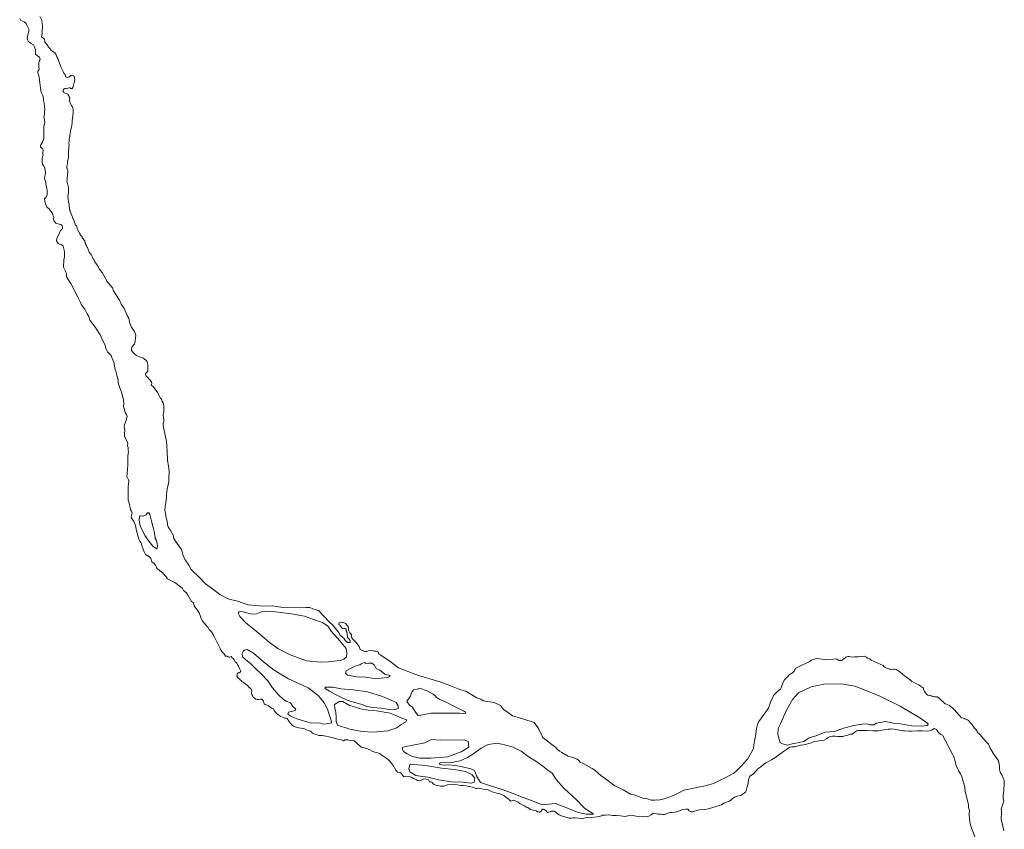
# Model space of a CAD drawing. Header units: metres. Extents: x 347609 to 404409, y 8547781 to 8605413.
# Tile 36 of 37: x 394086 to 395048, y 8601593 to 8602385. Entities that reach past the tile are written whole.
import ezdxf

# ---------------------------------------------------------------- set-up
doc = ezdxf.new("R2010")
doc.units = ezdxf.units.M
doc.layers.get('0').update_dxf_attribs({"color": 3})
doc.layers.add('01. RIO', color=7, linetype='Continuous', lineweight=5, true_color=0x2776bb)

# ---------------------------------------------------------------- blocks, each defined once
blk = doc.blocks.new('REIORORI')
at = {"layer": '01. RIO', "color": 152, "lineweight": 15, "true_color": 0x2776bb, "flags": 128}
blk.add_lwpolyline([(394105.28, 8602387.8), (394107.61, 8602383.08), (394107.33, 8602382.19), (394107.61, 8602380.76), (394107.95, 8602378.3), (394107.74, 8602376.45), (394107.54, 8602375.15), (394107.54, 8602373.99), (394107.61, 8602371.12), (394107.61, 8602370.98), (394107.27, 8602369.41), (394106.99, 8602367.91), (394108.15, 8602366.95), (394109.18, 8602366.27), (394109.86, 8602365.38), (394110, 8602363.94), (394110.2, 8602362.57), (394112.6, 8602359.57), (394113.07, 8602358.88), (394115.88, 8602355.6), (394116.08, 8602354.71), (394120.05, 8602352.12), (394121.21, 8602350.34), (394121.96, 8602348.42), (394122.71, 8602346.65), (394123.53, 8602344.73), (394124.97, 8602340.49), (394125.72, 8602338.65), (394126.74, 8602336.67), (394127.5, 8602335.09), (394128.04, 8602333.86), (394128.66, 8602332.36), (394130.17, 8602330.96), (394130.29, 8602328.8), (394132.32, 8602327.97), (394134.12, 8602328.68), (394136.03, 8602330.36), (394138.78, 8602329.52), (394139.26, 8602327.61), (394139.38, 8602325.33), (394138.9, 8602323.3), (394138.9, 8602323.06), (394138.18, 8602320.67), (394137.4, 8602318.17), (394136.97, 8602317.42), (394135.64, 8602317.38), (394135.02, 8602317.85), (394134.31, 8602317.93), (394130.88, 8602317.35), (394129.71, 8602317.31), (394129.16, 8602316.84), (394128.53, 8602316.37), (394128.1, 8602315.59), (394128.1, 8602314.81), (394128.65, 8602313.83), (394128.96, 8602313.05), (394130.53, 8602312.42), (394131.89, 8602312.03), (394132.83, 8602311.72), (394132.95, 8602310.92), (394133.66, 8602310.25), (394134.08, 8602309.07), (394134.47, 8602308.17), (394134.27, 8602306.52), (394134.31, 8602305.08), (394134.43, 8602304.77), (394134.98, 8602302.81), (394136.42, 8602300.04), (394137.09, 8602299.06), (394137.52, 8602298.17), (394137.75, 8602296.92), (394137.87, 8602295.28), (394137.95, 8602293.48), (394137.91, 8602292.38), (394137.67, 8602291.53), (394137.48, 8602290.59), (394136.89, 8602285.86), (394136.77, 8602283.56), (394136.58, 8602281.45), (394136.19, 8602279.61), (394135.52, 8602277.31), (394135.29, 8602275.94), (394134.55, 8602270.86), (394133.92, 8602267.89), (394133.96, 8602266.02), (394133.73, 8602264.22), (394133.85, 8602262.27), (394133.65, 8602260.51), (394133.53, 8602258.48), (394133.42, 8602256.41), (394133.36, 8602249.45), (394132.8, 8602248.62), (394132.36, 8602245.59), (394132.24, 8602244.1), (394131.89, 8602242.54), (394131.58, 8602240.98), (394131.74, 8602239.18), (394131.81, 8602238.99), (394132.32, 8602237.66), (394132.6, 8602236.41), (394132.67, 8602235.78), (394132.05, 8602229.65), (394131.81, 8602228.09), (394131.78, 8602226.64), (394132.32, 8602224.38), (394132.63, 8602223.24), (394132.95, 8602221.92), (394133.22, 8602220.08), (394133.3, 8602219.26), (394133.42, 8602216.53), (394133.3, 8602215.98), (394132.75, 8602211.29), (394132.79, 8602210.2), (394132.99, 8602208.24), (394133.26, 8602206.68), (394133.34, 8602206.21), (394133.85, 8602204.34), (394133.91, 8602201.92), (394134.35, 8602200.2), (394134.58, 8602197.93), (394135.09, 8602196.92), (394135.68, 8602195.74), (394135.76, 8602194.77), (394137.05, 8602191.33), (394137.59, 8602190.32), (394138.02, 8602189.57), (394139.86, 8602184.57), (394140.25, 8602183.79), (394140.99, 8602182.85), (394141.3, 8602182.19), (394141.5, 8602181.64), (394141.7, 8602181.02), (394141.89, 8602180.16), (394142.16, 8602179.53), (394143.69, 8602176.64), (394144, 8602175.71), (394144.62, 8602174.92), (394144.78, 8602174.22), (394145.99, 8602172.78), (394146.5, 8602172.31), (394146.77, 8602171.14), (394149.35, 8602168.36), (394149.27, 8602166.99), (394149.74, 8602166.06), (394150.01, 8602164.96), (394150.8, 8602163.64), (394151.3, 8602162.5), (394151.93, 8602161.8), (394153.61, 8602157.19), (394154.74, 8602155.51), (394155.68, 8602154.26), (394156.46, 8602153.13), (394157.55, 8602150.82), (394158.49, 8602149.5), (394159.08, 8602147.89), (394162.4, 8602143.09), (394163.29, 8602140.94), (394164.5, 8602139.38), (394166.26, 8602137.46), (394171.25, 8602128.43), (394173.65, 8602125.2), (394176.28, 8602122.21), (394177.35, 8602119.34), (394183.1, 8602110.36), (394184.65, 8602106.54), (394187.64, 8602101.99), (394190.75, 8602095.41), (394192.31, 8602092.66), (394193.14, 8602087.75), (394194.1, 8602085.48), (394194.94, 8602083.57), (394196.73, 8602081.41), (394197.81, 8602079.5), (394199.24, 8602076.15), (394198.41, 8602070.65), (394197.69, 8602067.42), (394196.61, 8602065.98), (394195.06, 8602064.19), (394194.82, 8602062.39), (394194.94, 8602061.56), (394195.89, 8602059.88), (394197.09, 8602058.33), (394198.17, 8602057.61), (394199.84, 8602056.17), (394202.59, 8602054.74), (394206.66, 8602053.54), (394209.17, 8602051.39), (394210.13, 8602049.83), (394210.85, 8602046.84), (394210.85, 8602040.5), (394209.41, 8602039.66), (394208.57, 8602038.23), (394208.93, 8602036.32), (394210.85, 8602034.64), (394212.52, 8602032.85), (394214.31, 8602030.45), (394214.66, 8602028.95), (394214.26, 8602027.01), (394216.2, 8602025.71), (394220.77, 8602019.81), (394223.05, 8602014.66), (394224.36, 8602013.35), (394224.84, 8602011.55), (394225.92, 8602009.76), (394226.51, 8602007.01), (394226.63, 8602002.58), (394226.4, 8602000.79), (394225.8, 8601998.87), (394225.8, 8601997.08), (394226.28, 8601995.76), (394226.63, 8601993.61), (394226.51, 8601991.93), (394225.8, 8601990.02), (394225.8, 8601987.87), (394227.95, 8601978.3), (394229, 8601972.22), (394229.83, 8601962.8), (394230.04, 8601953.59), (394231.09, 8601948.36), (394231.72, 8601942.71), (394231.3, 8601935.8), (394231.51, 8601933.08), (394229.42, 8601923.66), (394229.21, 8601919.68), (394229.21, 8601916.96), (394228.58, 8601912.56), (394227.95, 8601908.58), (394227.53, 8601904.6), (394228.16, 8601902.09), (394228.84, 8601897.31), (394229.3, 8601895.35), (394229.81, 8601893.91), (394230.05, 8601892.19), (394230.24, 8601890.71), (394230.83, 8601888.71), (394231.57, 8601886.96), (394232.55, 8601885.74), (394235.79, 8601879.81), (394236.1, 8601877.7), (394237, 8601876.29), (394238.05, 8601874.61), (394243.89, 8601866.36), (394245.36, 8601860.7), (394247.03, 8601856.52), (394249.13, 8601854.21), (394251.01, 8601851.07), (394253.31, 8601846.89), (394261.27, 8601839.14), (394267.13, 8601832.86), (394274.25, 8601827.84), (394281.36, 8601822.39), (394290.15, 8601818), (394297.48, 8601816.11), (394308.99, 8601812.34), (394323.65, 8601810.88), (394332.44, 8601811.3), (394343.11, 8601809.83), (394359.02, 8601809.41), (394365.93, 8601809.62), (394369.28, 8601809.62), (394372.21, 8601808.58), (394377.65, 8601806.69), (394388.33, 8601795.81), (394392.09, 8601792.04), (394397.94, 8601784.67), (394398.69, 8601783.03), (394400.54, 8601781.52), (394401.7, 8601780.43), (394402.52, 8601779.68), (394403.34, 8601778.1), (394404.3, 8601777.08), (394404.64, 8601776.81), (394405.4, 8601776.3), (394405.83, 8601775.9), (394406.12, 8601775.65), (394406.38, 8601775.56), (394406.65, 8601775.52), (394407.12, 8601775.38), (394407.86, 8601775.43), (394408.39, 8601775.65), (394408.62, 8601775.96), (394408.75, 8601776.81), (394408.55, 8601777.3), (394408.32, 8601777.93), (394408.1, 8601778.33), (394407.54, 8601778.93), (394406.18, 8601780.52), (394406.12, 8601781.14), (394405.94, 8601781.92), (394405.69, 8601782.86), (394405.71, 8601783.51), (394405.78, 8601784.13), (394405.76, 8601784.71), (394405.56, 8601785.63), (394404.93, 8601786.63), (394404.82, 8601787.74), (394404.7, 8601788.49), (394404.59, 8601788.99), (394403.88, 8601789.31), (394402.67, 8601789.03), (394401.31, 8601788.8), (394400.76, 8601789.54), (394399.27, 8601791.34), (394398.65, 8601792.28), (394398.34, 8601792.67), (394397.71, 8601793.21), (394397.63, 8601793.84), (394397.99, 8601794.81), (394398.69, 8601795.09), (394399.59, 8601795.28), (394401.15, 8601795.09), (394402.4, 8601794.78), (394403.49, 8601794.35), (394404.27, 8601794.11), (394404.86, 8601793.45), (394406.19, 8601791.85), (394406.73, 8601791.03), (394406.89, 8601790.4), (394407.01, 8601789.54), (394406.97, 8601788.72), (394406.93, 8601787.67), (394407.63, 8601786.1), (394408.26, 8601784.93), (394409.27, 8601783.96), (394409.86, 8601782.86), (394409.9, 8601781.38), (394410.21, 8601780.09), (394411.03, 8601779.15), (394411.69, 8601778.29), (394413.22, 8601776.85), (394414.19, 8601775.67), (394417.51, 8601771.42), (394418.1, 8601769.66), (394418.55, 8601768.52), (394419.64, 8601768), (394422.02, 8601767.02), (394423.42, 8601766.44), (394424.37, 8601766.69), (394425.14, 8601766.63), (394426.37, 8601767.23), (394427.82, 8601767.86), (394430.26, 8601767.81), (394432.5, 8601767.18), (394433.27, 8601766.96), (394433.81, 8601767.04), (394434.61, 8601766.8), (394435.65, 8601766.28), (394436.41, 8601765.62), (394436.8, 8601764.22), (394438.13, 8601763.44), (394447.64, 8601757.1), (394456.04, 8601750.85), (394463.55, 8601747.77), (394475.48, 8601743.09), (394495.49, 8601737.48), (394504.4, 8601734.04), (394514.26, 8601730.26), (394522.4, 8601727.53), (394529.22, 8601723.37), (394532.57, 8601721.45), (394536.52, 8601720.14), (394538.79, 8601718.34), (394545.61, 8601717.51), (394549.55, 8601716.91), (394555.65, 8601714.04), (394558.58, 8601710.03), (394563.27, 8601706.93), (394567.46, 8601703.92), (394574.25, 8601701.74), (394585.82, 8601698.39), (394588.62, 8601697.36), (394592.24, 8601692.44), (394593.34, 8601690.87), (394594.57, 8601687.65), (394595.66, 8601685.4), (394596.82, 8601683.01), (394600.38, 8601679.86), (394607.07, 8601674.6), (394609.06, 8601673.37), (394611.31, 8601670.97), (394613.5, 8601669.27), (394615.69, 8601667.83), (394621.97, 8601664.21), (394626.48, 8601663.05), (394630.65, 8601661.27), (394632.23, 8601660.24), (394633.73, 8601658.6), (394636.46, 8601657.03), (394645.28, 8601652.24), (394647.95, 8601650.47), (394651.36, 8601647.73), (394653.82, 8601645.55), (394656.01, 8601643.77), (394658.47, 8601642.26), (394667.43, 8601635.22), (394675.7, 8601631.46), (394682.74, 8601627.29), (394686.56, 8601626.47), (394694.84, 8601623.11), (394698.62, 8601623.02), (394701.3, 8601622.01), (394703.03, 8601621.29), (394704.75, 8601621.15), (394706.67, 8601621.2), (394708.53, 8601621.48), (394710.35, 8601621.2), (394712.94, 8601622.01), (394714.61, 8601622.3), (394717.82, 8601623.35), (394721.17, 8601624.65), (394724.86, 8601625.79), (394730.85, 8601628.72), (394734.92, 8601631.06), (394739.94, 8601632.12), (394749.47, 8601634.13), (394754.69, 8601634.99), (394759.39, 8601636.24), (394764.06, 8601637.55), (394768.72, 8601639.83), (394776.73, 8601643.89), (394784.03, 8601647.84), (394786.66, 8601650.35), (394790.61, 8601654.3), (394797.31, 8601661.36), (394802.09, 8601669.73), (394803.17, 8601672.01), (394803.53, 8601675.35), (394805.32, 8601686), (394806.04, 8601691.38), (394807.12, 8601695.45), (394808.19, 8601698.32), (394817.64, 8601711.24), (394818.96, 8601715.31), (394820.15, 8601718.18), (394821.71, 8601721.17), (394822.66, 8601723.56), (394825.18, 8601726.32), (394826.49, 8601727.51), (394828.05, 8601728.95), (394829.36, 8601729.91), (394830.08, 8601731.22), (394832.23, 8601736.6), (394833.55, 8601739.12), (394836.54, 8601742.23), (394838.09, 8601743.9), (394841.32, 8601745.7), (394842.88, 8601747.37), (394843.6, 8601749.05), (394844.55, 8601750.36), (394846.47, 8601751.44), (394850.41, 8601753.47), (394853.17, 8601754.67), (394857.71, 8601756.46), (394859.62, 8601758.26), (394863.69, 8601759.45), (394865.37, 8601759.69), (394872.66, 8601758.74), (394881.15, 8601759.33), (394884.01, 8601759.42), (394884.64, 8601759.33), (394885.66, 8601758.44), (394886, 8601758.17), (394886.69, 8601757.84), (394887.54, 8601757.84), (394889.03, 8601757.95), (394889.41, 8601757.99), (394890.28, 8601758.6), (394891.24, 8601759.18), (394893.05, 8601760.9), (394893.43, 8601761.07), (394895.23, 8601761.85), (394896.53, 8601761.85), (394898.45, 8601761.44), (394899.75, 8601761.16), (394901.93, 8601761.44), (394905.35, 8601761.44), (394907.13, 8601761.78), (394909.11, 8601761.57), (394910.13, 8601761.78), (394911.3, 8601761.98), (394911.43, 8601762.05), (394913.55, 8601761.23), (394913.69, 8601761.1), (394914.71, 8601760.28), (394916.76, 8601759.59), (394918.13, 8601758.36), (394929.89, 8601752.89), (394930.5, 8601752.14), (394932.28, 8601750.91), (394933.44, 8601750.23), (394935.7, 8601749.41), (394937, 8601749.27), (394937.95, 8601749.06), (394939.8, 8601749.34), (394941.14, 8601749.34), (394942.59, 8601748.98), (394943.49, 8601748.38), (394944.91, 8601747.78), (394947.02, 8601746.3), (394948.06, 8601745.2), (394948.99, 8601744.14), (394956.79, 8601738.77), (394957.91, 8601737.24), (394959.55, 8601736.76), (394961.88, 8601735.41), (394964.72, 8601734.17), (394967.07, 8601732.59), (394967.46, 8601731.9), (394968.78, 8601731.36), (394969.46, 8601730.4), (394969.43, 8601729.88), (394970.3, 8601727.69), (394972, 8601725.33), (394973.51, 8601723.86), (394974.93, 8601723.78), (394976.02, 8601723.86), (394977.28, 8601723.26), (394978.27, 8601722.52), (394980.04, 8601722.3), (394982.72, 8601722.2), (394984.95, 8601720.79), (394986.63, 8601719.06), (394989.35, 8601716.66), (394990.45, 8601715.64), (394991.74, 8601715.09), (394993.04, 8601714.47), (394994.75, 8601713.72), (394995.91, 8601713.04), (394998.1, 8601711.13), (394999.74, 8601709.76), (395003.71, 8601705.04), (395004.87, 8601703.88), (395005.76, 8601702.38), (395006.78, 8601701.69), (395009.31, 8601701.21), (395009.79, 8601700.87), (395011.09, 8601700.26), (395012.52, 8601699.98), (395013.34, 8601699.37), (395014.16, 8601698.55), (395014.64, 8601697.66), (395016.42, 8601695.81), (395017.03, 8601694.86), (395018.47, 8601692.81), (395019.15, 8601691.78), (395020.04, 8601691.1), (395021.41, 8601689.39), (395022.3, 8601687.27), (395022.43, 8601687.27), (395023.66, 8601686.24), (395024.55, 8601685.49), (395030.43, 8601678.7), (395032.83, 8601675.95), (395034.23, 8601672.93), (395037.85, 8601666.5), (395040.36, 8601663.03), (395042.64, 8601659.68), (395043.71, 8601655.02), (395043.59, 8601652.74), (395043.59, 8601651.43), (395044.19, 8601648.56), (395046.34, 8601645.33), (395047.42, 8601642.93), (395048.14, 8601640.9), (395048.38, 8601635.88), (395048.02, 8601632.77), (395047.78, 8601631.09), (395047.42, 8601625.47), (395047.42, 8601623.2), (395047.9, 8601620.32), (395045.15, 8601612.43), (395045.63, 8601610.87), (395045.63, 8601607.52), (395045.15, 8601605.01), (395045.15, 8601602.62), (395048.02, 8601591.26)], dxfattribs=at)
at = {"layer": '01. RIO', "color": 152, "linetype": 'Continuous', "lineweight": 15, "true_color": 0x2776bb, "flags": 128}
blk.add_lwpolyline([(395019.81, 8601584.8), (395015.62, 8601595.92), (395014.55, 8601600.11), (395014.31, 8601603.58), (395013.95, 8601606.33), (395013.95, 8601608.6), (395014.31, 8601611), (395013.47, 8601613.99), (395013.47, 8601616.62), (395010.24, 8601630.14), (395009.88, 8601634.08), (395006.77, 8601644.25), (395005.46, 8601647), (395003.66, 8601649.88), (395003.18, 8601651.31), (395002.7, 8601652.63), (395001.27, 8601655.02), (395000.19, 8601659.33), (394999.47, 8601662.68), (394998.64, 8601664.35), (394997.8, 8601666.38), (394990.71, 8601679.18), (394987.9, 8601684.91), (394986.44, 8601685.64), (394984.04, 8601687.32), (394982.04, 8601690.45), (394979.68, 8601691.54), (394977.5, 8601689.76), (394975.31, 8601689.15), (394972.23, 8601688.81), (394968.47, 8601688.94), (394965.88, 8601689.01), (394963.28, 8601689.22), (394957.74, 8601688.81), (394955.49, 8601688.74), (394950.7, 8601689.01), (394949.54, 8601688.94), (394948.04, 8601689.28), (394941.54, 8601690.51), (394939.49, 8601690.93), (394936.96, 8601690.86), (394934.91, 8601690.65), (394932.39, 8601690.31), (394925.48, 8601689.15), (394925.41, 8601689.15), (394923.77, 8601689.08), (394919.91, 8601689.2), (394913.69, 8601689.44), (394905.56, 8601689.44), (394904, 8601689.2), (394900.89, 8601686.81), (394899.7, 8601685.97), (394897.78, 8601685.97), (394895.51, 8601685.01), (394893.84, 8601684.41), (394890.25, 8601683.58), (394887.62, 8601683.46), (394885.34, 8601683.46), (394882.95, 8601683.94), (394880.32, 8601683.82), (394878.05, 8601683.46), (394876.13, 8601682.5), (394874.58, 8601681.3), (394872.19, 8601679.87), (394869.2, 8601679.7), (394865.37, 8601679.15), (394862.12, 8601678.83), (394859.87, 8601677.24), (394852.21, 8601675.56), (394849.22, 8601675.08), (394843.48, 8601673.35), (394840.69, 8601673.41), (394838.61, 8601673), (394835.33, 8601671), (394832.46, 8601669.03), (394824.07, 8601662.75), (394820.87, 8601660.67), (394817.28, 8601658.69), (394815.25, 8601657.74), (394812.86, 8601656.3), (394811.18, 8601654.99), (394810.23, 8601653.91), (394807.36, 8601651.99), (394803.17, 8601647.09), (394799.62, 8601644.62), (394798.2, 8601641.34), (394797.87, 8601638.3), (394797.19, 8601635.37), (394796.59, 8601633.33), (394795.47, 8601629.54), (394790.64, 8601625.97), (394787.26, 8601625.08), (394784.39, 8601624.24), (394782.48, 8601622.81), (394781.04, 8601621.37), (394779.61, 8601620.29), (394774.22, 8601618.26), (394771.71, 8601616.7), (394767.41, 8601615.51), (394762.26, 8601613.83), (394758.79, 8601612.88), (394755.45, 8601612.16), (394750.42, 8601611.92), (394747.67, 8601611.2), (394745.28, 8601610.48), (394743.6, 8601610.01), (394742.17, 8601610.01), (394740.37, 8601610.72), (394738.82, 8601612.52), (394736.79, 8601612.64), (394733.32, 8601612.16), (394730.69, 8601610.96), (394727.95, 8601609.83), (394726.26, 8601609.41), (394723.15, 8601609.17), (394721.48, 8601609.17), (394718.37, 8601608.09), (394716.21, 8601607.25), (394713.82, 8601607.25), (394712.03, 8601607.73), (394709.87, 8601607.49), (394705.04, 8601608.54), (394702.93, 8601606.91), (394700.77, 8601605.71), (394698.09, 8601604.95), (394695.12, 8601605.19), (394691.2, 8601605.14), (394685.28, 8601606.33), (394682.41, 8601606.47), (394680.33, 8601606.03), (394678.8, 8601605.59), (394677.18, 8601605.18), (394673.1, 8601605.87), (394669.22, 8601606.33), (394665.55, 8601606.41), (394663.5, 8601606.52), (394661.31, 8601606.88), (394657.92, 8601606.49), (394655.59, 8601606.47), (394654.49, 8601605.82), (394652.58, 8601605.22), (394641.92, 8601604.13), (394639.65, 8601604.49), (394635.94, 8601603.18), (394631.87, 8601603.54), (394628.64, 8601604.01), (394627.21, 8601604.01), (394625.3, 8601603.78), (394622.93, 8601603.85), (394615.49, 8601605.93), (394613.21, 8601607.01), (394611.42, 8601607.84), (394609.87, 8601609.4), (394608.13, 8601610.55), (394605.13, 8601610.6), (394602.81, 8601609.4), (394602.01, 8601609.14), (394601.6, 8601609.26), (394601.18, 8601609.46), (394600.93, 8601609.99), (394600.84, 8601610.26), (394600.71, 8601610.59), (394600, 8601611.18), (394599.42, 8601611.62), (394598.41, 8601612.27), (394597.77, 8601612.45), (394596.94, 8601612.45), (394596.38, 8601612.02), (394596.18, 8601611.71), (394595.82, 8601611.35), (394595.62, 8601610.84), (394595.47, 8601610.44), (394594.17, 8601609.7), (394593.46, 8601609.69), (394592.85, 8601609.76), (394592.43, 8601609.72), (394591.94, 8601610.04), (394590.67, 8601611), (394587.93, 8601611.67), (394586.31, 8601611.76), (394584.91, 8601612.09), (394583.75, 8601613.05), (394582.52, 8601614.21), (394580.81, 8601614.41), (394579.34, 8601615.69), (394576.63, 8601617.05), (394574.66, 8601617.97), (394573.77, 8601618.72), (394573.08, 8601619.47), (394568.78, 8601621.25), (394567.62, 8601620.91), (394566.93, 8601620.5), (394565.7, 8601620.43), (394564.74, 8601621.04), (394563.92, 8601622.21), (394561.4, 8601623.98), (394558.89, 8601625.82), (394557.5, 8601626.35), (394556.5, 8601626.97), (394555.11, 8601627.64), (394551.75, 8601628.04), (394547.49, 8601629.29), (394543.14, 8601631.62), (394538.73, 8601632.19), (394536.48, 8601632.77), (394534.57, 8601633.01), (394532.65, 8601632.65), (394531.99, 8601632.65), (394528.25, 8601633.87), (394525.28, 8601634.82), (394522.17, 8601635.21), (394519.2, 8601635.64), (394516.85, 8601635.73), (394511.82, 8601636.69), (394503.83, 8601636.36), (394500.42, 8601634.97), (394496.95, 8601634.97), (394495.4, 8601635.33), (394492.17, 8601636.05), (394490.85, 8601636.53), (394489.54, 8601637.48), (394488.58, 8601638.8), (394487.3, 8601639.18), (394486.78, 8601639.25), (394486.25, 8601639.23), (394485.15, 8601641.33), (394482.9, 8601641.86), (394480.82, 8601642.02), (394479.29, 8601641.48), (394476.86, 8601640.35), (394474.53, 8601640.66), (394473.55, 8601641.34), (394471.05, 8601642.36), (394469.96, 8601642.84), (394468.25, 8601643.73), (394466.68, 8601644.34), (394464.83, 8601644.21), (394460.87, 8601644.55), (394459.29, 8601646.67), (394458.82, 8601647.35), (394457.52, 8601648.38), (394455.12, 8601648.79), (394454.24, 8601649.81), (394453.35, 8601650.7), (394450.34, 8601655.69), (394448.15, 8601658.36), (394446.99, 8601659.93), (394444.53, 8601662.12), (394441.66, 8601664.03), (394439.13, 8601665.47), (394437.97, 8601666.49), (394435.3, 8601667.45), (394432.84, 8601668.27), (394430.93, 8601668.95), (394427.31, 8601671), (394423.62, 8601672.17), (394421.22, 8601672.64), (394419.45, 8601673.26), (394414.58, 8601677.64), (394412.33, 8601679.75), (394409.64, 8601679.41), (394406.44, 8601680.23), (394403.52, 8601680.42), (394402.22, 8601679.48), (394400.17, 8601680.37), (394396.69, 8601681.05), (394394.29, 8601681.46), (394391.15, 8601682.42), (394381.65, 8601684.54), (394378.23, 8601684.67), (394376.48, 8601685.19), (394374.16, 8601685.71), (394373.06, 8601686.23), (394371.94, 8601686.93), (394369.82, 8601688.64), (394366.82, 8601689.73), (394363.26, 8601691.24), (394358.14, 8601692.13), (394355.06, 8601692.95), (394353.35, 8601693.77), (394351.99, 8601694.79), (394348.77, 8601698.49), (394347.15, 8601701.18), (394346.06, 8601701.39), (394344.66, 8601701.34), (394342.97, 8601702.6), (394340.71, 8601703.13), (394339.61, 8601704.02), (394337.06, 8601705.86), (394336.32, 8601706.72), (394335.41, 8601707.58), (394334.29, 8601708.84), (394333.63, 8601710.52), (394331.87, 8601711.42), (394330.43, 8601712.41), (394328.49, 8601713.8), (394327.77, 8601714.08), (394326.6, 8601714.61), (394325.55, 8601714.82), (394324.63, 8601715.58), (394324.17, 8601716.8), (394323.89, 8601718.03), (394322.8, 8601719.88), (394322.32, 8601720.08), (394320.54, 8601720.15), (394318.97, 8601719.74), (394317.61, 8601719.88), (394316.51, 8601720.15), (394315.15, 8601721.04), (394314.19, 8601721.86), (394313.37, 8601723.02), (394312.48, 8601724.6), (394312.07, 8601725.55), (394312.35, 8601726.7), (394312.48, 8601727.81), (394311.52, 8601730.41), (394311.25, 8601730.54), (394309.88, 8601731.43), (394308.33, 8601733.55), (394305.99, 8601734.99), (394304.07, 8601736.56), (394302.77, 8601737.45), (394302.09, 8601738.27), (394301.13, 8601739.02), (394300.34, 8601739.92), (394298.89, 8601741.04), (394298.04, 8601742.47), (394298.23, 8601743.64), (394298.19, 8601744.9), (394299.08, 8601745.72), (394300.11, 8601745.86), (394301.2, 8601746.61), (394301.68, 8601747.56), (394300.38, 8601750.16), (394299.36, 8601752.35), (394298.4, 8601753.99), (394297.78, 8601755.15), (394296.9, 8601756.25), (394296.01, 8601757), (394295.19, 8601758.57), (394294.23, 8601759.8), (394293.34, 8601760.55), (394292.32, 8601761.72), (394290.68, 8601761.31), (394289.91, 8601761.23), (394289.34, 8601761.42), (394288.55, 8601761.97), (394286.88, 8601762.21), (394285.69, 8601763.83), (394285.07, 8601764.59), (394283.64, 8601766.09), (394282.61, 8601767.8), (394282, 8601768.62), (394281.45, 8601769.71), (394275.33, 8601781.86), (394273.05, 8601785.93), (394270.78, 8601788.2), (394269.82, 8601790.12), (394268.51, 8601791.43), (394264.56, 8601795.98), (394262.81, 8601799.59), (394261.93, 8601801.84), (394261.53, 8601803.86), (394260.53, 8601805.52), (394259.42, 8601806.99), (394257.84, 8601809.05), (394256.26, 8601811.26), (394255.59, 8601814.13), (394253.68, 8601815.48), (394249.49, 8601822.3), (394248.53, 8601823.97), (394245.78, 8601826.37), (394244.7, 8601828.28), (394242.91, 8601830.07), (394241.36, 8601830.91), (394238.13, 8601833.54), (394236.45, 8601834.62), (394230.23, 8601837.85), (394228.92, 8601839.64), (394227.72, 8601840.84), (394225.23, 8601843.92), (394222.65, 8601845.74), (394219.58, 8601848.18), (394218.39, 8601851.2), (394216.9, 8601852.78), (394214.8, 8601854.36), (394213.74, 8601857.57), (394212.4, 8601859.34), (394208.7, 8601861.66), (394207.15, 8601864.17), (394206.31, 8601866.56), (394205.83, 8601868.24), (394204.99, 8601870.15), (394204.63, 8601872.06), (394204.16, 8601873.38), (394203.08, 8601874.7), (394202, 8601876.49), (394199.71, 8601884.77), (394198.95, 8601890.04), (394198.13, 8601891.62), (394197.03, 8601893.96), (394194.59, 8601897.66), (394194.83, 8601900.42), (394195.69, 8601902.1), (394194.97, 8601903.97), (394194.01, 8601905.6), (394193.58, 8601907.66), (394192.91, 8601910.1), (394192.2, 8601913.1), (394191.6, 8601914.65), (394191.48, 8601920.01), (394191.76, 8601923.56), (394191.48, 8601928.06), (394192.34, 8601932.8), (394191.91, 8601934.72), (394190.23, 8601937.88), (394190.66, 8601940.32), (394191.09, 8601945.11), (394191.28, 8601949.04), (394191.38, 8601954.93), (394191.43, 8601957.51), (394191.62, 8601960.24), (394191.91, 8601961.92), (394191.52, 8601963.6), (394191.52, 8601966.18), (394190.85, 8601967.81), (394191.14, 8601970.59), (394190.47, 8601972.69), (394188.7, 8601975.52), (394187.89, 8601977.34), (394188.01, 8601980.09), (394188.49, 8601982.6), (394187.89, 8601984.87), (394187.77, 8601986.67), (394188.01, 8601988.82), (394189.56, 8601992.53), (394190.49, 8601996.69), (394190, 8601998.55), (394188.85, 8602000.42), (394187.89, 8602003.41), (394187.17, 8602006.41), (394187.29, 8602009.04), (394187.05, 8602012.87), (394185.14, 8602020.28), (394183.7, 8602023.51), (394182.39, 8602027.34), (394181.79, 8602029.85), (394181.79, 8602032.24), (394180.59, 8602036.79), (394179.52, 8602040.98), (394178.92, 8602042.53), (394177.6, 8602049.71), (394175.69, 8602054.26), (394174.85, 8602056.17), (394173.06, 8602058.08), (394171.38, 8602059.88), (394169.95, 8602062.27), (394169.23, 8602066.1), (394165.16, 8602074.23), (394164.21, 8602076.27), (394161.22, 8602080.81), (394159.66, 8602083.45), (394154.04, 8602090.62), (394153.08, 8602094.21), (394151.53, 8602096.96), (394150.45, 8602098.88), (394149.13, 8602101.51), (394147.46, 8602103.54), (394145.55, 8602106.29), (394144.95, 8602108.09), (394143.99, 8602109.88), (394141.96, 8602113.95), (394135.5, 8602126.75), (394133.47, 8602129.5), (394131.19, 8602133.09), (394131.19, 8602136.08), (394130.36, 8602138.71), (394128.44, 8602142.42), (394128.8, 8602149.6), (394129.4, 8602152.59), (394129.28, 8602154.38), (394129.4, 8602157.26), (394129.16, 8602159.17), (394128.08, 8602163.12), (394126.77, 8602164.31), (394125.21, 8602164.79), (394123.18, 8602165.87), (394121.39, 8602168.38), (394121.86, 8602170.77), (394122.82, 8602173.05), (394124.02, 8602175.2), (394125.57, 8602178.43), (394126.65, 8602179.39), (394127.37, 8602180.58), (394127.13, 8602183.45), (394125.81, 8602184.29), (394124.02, 8602184.53), (394120.79, 8602185.61), (394119.11, 8602187.64), (394118.75, 8602189.68), (394118.87, 8602191.35), (394118.04, 8602193.38), (394117.68, 8602195.06), (394116.36, 8602196.97), (394115.28, 8602198.05), (394114.21, 8602199.6), (394112.06, 8602201.16), (394110.74, 8602204.51), (394110.02, 8602206.66), (394109.9, 8602209.41), (394111.22, 8602210.73), (394112.29, 8602213), (394112.53, 8602214.56), (394112.53, 8602217.43), (394111.94, 8602219.58), (394111.34, 8602222.33), (394111.22, 8602224.01), (394111.1, 8602225.56), (394109.9, 8602229.15), (394110.26, 8602231.31), (394110.5, 8602233.1), (394110.86, 8602234.89), (394110.62, 8602237.17), (394110.26, 8602239.44), (394109.07, 8602241.83), (394107.87, 8602243.03), (394107.51, 8602245.78), (394107.63, 8602249.13), (394107.75, 8602250.57), (394108.42, 8602251.96), (394108.28, 8602253.12), (394108.28, 8602254.56), (394108.42, 8602256.95), (394108.28, 8602258.32), (394107.05, 8602258.87), (394105.89, 8602260.23), (394105.96, 8602261.33), (394106.09, 8602262.28), (394108.21, 8602265.57), (394109.24, 8602268.23), (394109.3, 8602270.08), (394109.24, 8602272.54), (394109.1, 8602277.6), (394109.3, 8602280.47), (394109.92, 8602282.66), (394110.06, 8602284.3), (394109.02, 8602289.96), (394109.74, 8602291.76), (394109.86, 8602294.75), (394109.98, 8602297.02), (394109.86, 8602299.65), (394109.38, 8602302.88), (394108.9, 8602305.63), (394108.9, 8602307.19), (394108.19, 8602310.42), (394106.39, 8602313.77), (394105.79, 8602317.36), (394105.43, 8602320.47), (394104.84, 8602325.61), (394104.48, 8602328.84), (394103.95, 8602330.79), (394103.22, 8602332.97), (394103.39, 8602334.11), (394104.73, 8602335.93), (394104.33, 8602338.59), (394104.24, 8602340.8), (394104.36, 8602342.24), (394104.72, 8602344.15), (394105.55, 8602345.71), (394105.08, 8602347.86), (394103.28, 8602348.82), (394101.01, 8602350.97), (394101.01, 8602354.8), (394100.05, 8602357.91), (394099.21, 8602359.94), (394096.17, 8602361.59), (394093.95, 8602363.68), (394093.23, 8602364.85), (394092.99, 8602366.4), (394094.31, 8602372.39), (394094.67, 8602374.78), (394092.64, 8602379.2), (394092.04, 8602381), (394090, 8602382.55), (394086.54, 8602383.87), (394085.55, 8602385.74)], dxfattribs=at)
at = {"layer": '01. RIO', "color": 152, "lineweight": 15, "true_color": 0x2776bb, "flags": 128}
for points in [[(394218.13, 8601877.12), (394219.31, 8601875.34), (394220.05, 8601872.08), (394220.35, 8601870.01), (394219.91, 8601867.64), (394219.17, 8601867.19), (394215.76, 8601869.86), (394211.9, 8601874.6), (394208.05, 8601880.08), (394205.53, 8601885.12), (394203.46, 8601889.41), (394202.42, 8601895.48), (394202.86, 8601898.3), (394203.46, 8601899.48), (394206.27, 8601899.19), (394209.09, 8601900.22), (394210.42, 8601902.15), (394211.9, 8601902.45), (394212.94, 8601900.52), (394214.42, 8601894.3), (394216.05, 8601887.93), (394217.09, 8601884.08), (394217.68, 8601880.38), (394218.13, 8601878.15)], [(394299.33, 8601804.16), (394300.8, 8601800.93), (394306.83, 8601794.62), (394313.29, 8601789.63), (394322.4, 8601782.14), (394329.89, 8601775.53), (394337.82, 8601769.51), (394350.01, 8601763.49), (394366.17, 8601757.47), (394379.39, 8601756.15), (394387.47, 8601756.44), (394393.05, 8601757.18), (394398.93, 8601757.76), (394402.45, 8601759.23), (394405.1, 8601761.58), (394405.54, 8601765.11), (394404.95, 8601769.66), (394396.58, 8601779.49), (394390.12, 8601786.54), (394387.03, 8601791.39), (394381.6, 8601794.91), (394372.05, 8601798.44), (394363.97, 8601801.37), (394351.19, 8601803.58), (394335.47, 8601805.34), (394328.57, 8601806.22), (394321.96, 8601805.63), (394316.96, 8601803.58), (394312.11, 8601803.28), (394308.15, 8601804.6), (394302.89, 8601805.76), (394300.12, 8601805.39), (394299.39, 8601804.93)], [(394307.93, 8601768.57), (394314.3, 8601765.1), (394323.85, 8601756.56), (394334.42, 8601748.31), (394348.32, 8601739.92), (394367.57, 8601731.09), (394377.41, 8601723.71), (394383.35, 8601716.48), (394386.68, 8601710.4), (394388.27, 8601705.19), (394390.01, 8601699.11), (394390.3, 8601696.94), (394387.98, 8601696.22), (394382.63, 8601695.49), (394379.01, 8601696.8), (394370.61, 8601696.65), (394356.71, 8601700.99), (394350.63, 8601703.31), (394347.74, 8601705.48), (394348.32, 8601707.22), (394354.98, 8601709.1), (394355.7, 8601710.25), (394352.51, 8601713), (394350.34, 8601716.62), (394346.87, 8601717.92), (394343.54, 8601719.66), (394338.62, 8601724.15), (394332.83, 8601731.09), (394328.05, 8601738.04), (394322.11, 8601744.41), (394315.74, 8601750.34), (394311.54, 8601754.54), (394306.33, 8601759.02), (394303.44, 8601761.63), (394303.15, 8601764.81), (394304.02, 8601766.84), (394305.46, 8601767.85)], [(394418.12, 8601753.7), (394413.43, 8601752.24), (394408.89, 8601750.19), (394404.94, 8601747.84), (394404.06, 8601745.65), (394406.25, 8601743.6), (394414.75, 8601741.84), (394424.12, 8601741.69), (394432.33, 8601740.38), (394438.92, 8601740.52), (394445.22, 8601741.11), (394447.27, 8601742.28), (394447.7, 8601743.3), (394445.22, 8601743.89), (394442.73, 8601744.62), (394440.67, 8601746.09), (394437.6, 8601748.28), (394434.08, 8601750.19), (394432.47, 8601753.26), (394429.84, 8601755.16), (394426.91, 8601755.16), (394424.27, 8601755.02), (394422.66, 8601755.9), (394419.58, 8601754.72)], [(394384.11, 8601731.94), (394392.07, 8601731.66), (394399.46, 8601730.06), (394411.76, 8601729.2), (394425.8, 8601727.31), (394440.28, 8601722.68), (394449.4, 8601718.63), (394453.74, 8601716.75), (394455.77, 8601713.71), (394455.63, 8601710.82), (394452.44, 8601709.66), (394446.65, 8601709.95), (394439.27, 8601711.25), (394430.58, 8601711.83), (394424.94, 8601712.99), (394420.3, 8601714.72), (394413.06, 8601716.75), (394405.83, 8601719.07), (394399.6, 8601722.1), (394393.09, 8601725.14), (394388.45, 8601727.89), (394384.63, 8601730.09), (394383.95, 8601731.28)], [(394831.24, 8601699.91), (394835.31, 8601709.18), (394841.2, 8601719.81), (394847.08, 8601726.14), (394859.52, 8601732.25), (394871.74, 8601734.74), (394888.94, 8601734.96), (394902.06, 8601732.93), (394910.66, 8601729.54), (394926.72, 8601722.98), (394946.63, 8601713.25), (394965.86, 8601701.94), (394973.56, 8601696.29), (394973.78, 8601695.16), (394972.88, 8601694.48), (394967.22, 8601693.8), (394957.49, 8601694.03), (394946.86, 8601696.06), (394940.07, 8601696.74), (394932.15, 8601698.1), (394923.33, 8601696.74), (394920.84, 8601694.93), (394916.99, 8601694.93), (394913.82, 8601696.06), (394909.3, 8601695.61), (394901.38, 8601694.26), (394890.97, 8601691.77), (394882.38, 8601688.38), (394873.33, 8601687.7), (394866.08, 8601684.98), (394856.81, 8601681.82), (394852.28, 8601678.65), (394846.17, 8601677.29), (394840.97, 8601676.39), (394836.45, 8601675.03), (394832.37, 8601676.16), (394829.21, 8601677.29), (394826.94, 8601685.66), (394827.17, 8601691.32), (394829.66, 8601696.06)], [(394476.59, 8601730.84), (394484.06, 8601728.06), (394489.92, 8601724.83), (394491.67, 8601723.22), (394493.29, 8601721.61), (394496.36, 8601719.71), (394501.78, 8601717.37), (394510.13, 8601713.27), (394515.99, 8601710.19), (394519.5, 8601708.58), (394521.55, 8601707.27), (394521.7, 8601706.53), (394519.65, 8601706.09), (394515.69, 8601706.39), (394502.95, 8601706.53), (394487.87, 8601706.53), (394477.91, 8601704.34), (394475.12, 8601704.04), (394472.49, 8601707.27), (394469.7, 8601712.1), (394466.33, 8601714.59), (394464.28, 8601717.66), (394465.16, 8601719.42), (394467.65, 8601723.08), (394468.24, 8601725.42), (394469.41, 8601727.62), (394470.73, 8601729.08), (394474.1, 8601729.96)], [(394394.73, 8601707.23), (394395.02, 8601702.12), (394395.17, 8601698.18), (394396.48, 8601694.53), (394408.31, 8601690.88), (394420.58, 8601688.4), (394431.24, 8601687.67), (394445.41, 8601688.98), (394454.28, 8601692.03), (394458.55, 8601695.4), (394462.93, 8601697.74), (394463.96, 8601699.93), (394460.01, 8601701.24), (394452.56, 8601704.31), (394447.75, 8601706.5), (394434.31, 8601708.69), (394426.42, 8601709.27), (394418.83, 8601710.73), (394412.84, 8601712.63), (394408.17, 8601713.94), (394401.6, 8601717.88), (394397.8, 8601717.88), (394393.42, 8601714.97), (394393.71, 8601710.88)], [(394461.57, 8601673.51), (394481.57, 8601677.43), (394488.37, 8601680.56), (394497.04, 8601680.03), (394520.28, 8601680.34), (394524.15, 8601678.75), (394524.83, 8601673.06), (394517.1, 8601668.51), (394504.12, 8601663.73), (394487.74, 8601662.37), (394476.82, 8601662.37), (394469.76, 8601663.96), (394464.3, 8601666.46), (394460.73, 8601669.03), (394459.83, 8601670.91), (394460.01, 8601672.69)], [(394497.11, 8601657.85), (394507.84, 8601658.13), (394516.28, 8601659.85), (394523.43, 8601663), (394528.59, 8601666.14), (394536.88, 8601672.29), (394543.61, 8601675.58), (394552.91, 8601677.16), (394563.5, 8601674.3), (394568.22, 8601673.01), (394575.8, 8601669.15), (394582.82, 8601663.85), (394590.4, 8601659.56), (394597.27, 8601654.41), (394601.85, 8601650.7), (394606.28, 8601647.55), (394610.29, 8601641.54), (394617.59, 8601632.96), (394629.95, 8601621.46), (394638.11, 8601613.17), (394645.12, 8601608.88), (394646.7, 8601607.59), (394639.54, 8601607.59), (394631.53, 8601609.31), (394622.08, 8601613.17), (394609.64, 8601618.03), (394602.91, 8601617.46), (394596.47, 8601616.89), (394587.74, 8601620.46), (394575.28, 8601624.76), (394566.41, 8601628.48), (394556.38, 8601632.06), (394546.79, 8601634.92), (394536.29, 8601638.64), (394532.14, 8601644.94), (394530.28, 8601650.23), (394526.56, 8601652.09), (394518.41, 8601653.8), (394511.68, 8601655.09), (394504.81, 8601655.81), (394499.8, 8601655.66), (394496.51, 8601656.24), (394496.03, 8601657.09), (394496.23, 8601657.8)], [(394467.47, 8601656.61), (394482.43, 8601655.17), (394497.98, 8601652.72), (394510.79, 8601651.28), (394521.58, 8601649.27), (394527.63, 8601646.39), (394530.65, 8601642.65), (394529.93, 8601638.77), (394526.91, 8601637.9), (394519.14, 8601638.77), (394507.48, 8601639.2), (394495.53, 8601641.07), (394484.59, 8601643.66), (394479.56, 8601644.52), (394473.08, 8601645.39), (394467.18, 8601648.98), (394466.03, 8601652), (394466.75, 8601655.02)]]:
    blk.add_lwpolyline(points, close=True, dxfattribs=at)

msp = doc.modelspace()

# ---------------------------------------------------------------- block references
msp.add_blockref('REIORORI', (0, 0))

doc.saveas('drawing.dxf')
